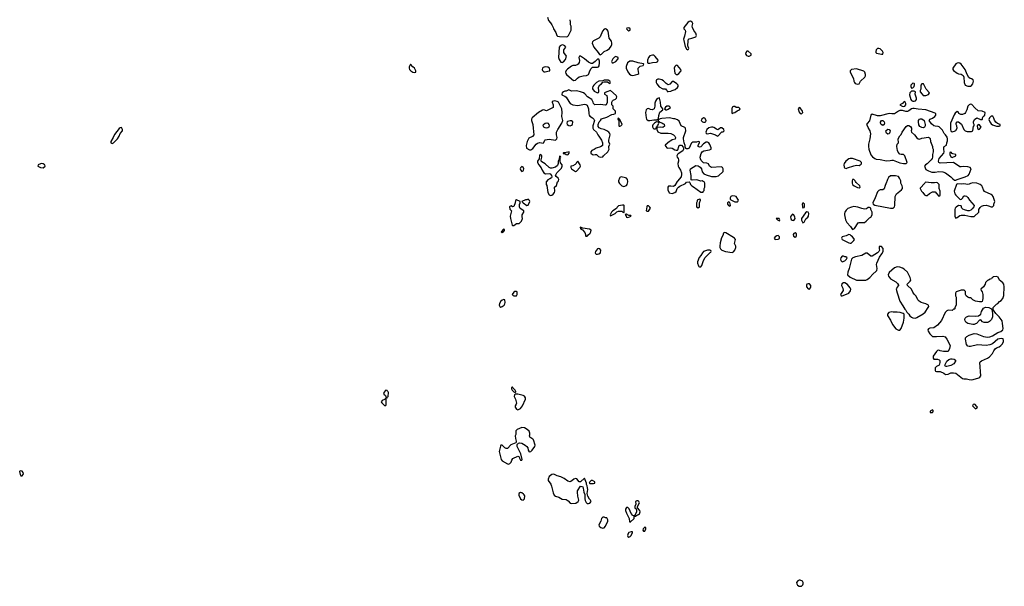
# Model space of a CAD drawing. Header units: inches. Extents: x 2380427 to 2580949, y 385907 to 546039.
# Tile 67 of 121: x 2534373 to 2549429, y 423812 to 432470. Entities that reach past the tile are written whole.
import ezdxf

# ---------------------------------------------------------------- set-up
doc = ezdxf.new("R2010")
doc.units = ezdxf.units.IN
doc.header["$MEASUREMENT"] = 0
for name, color, linetype in [('C5432', 7, 'Continuous'), ('C5433', 7, 'Continuous'), ('C5442', 7, 'Continuous'), ('C5443', 7, 'Continuous')]:
    doc.layers.add(name, color=color, linetype=linetype)

msp = doc.modelspace()

# ---------------------------------------------------------------- linework, layer by layer
at = {"layer": 'C5432', "color": 5, "elevation": 40}
for points in [[(2539970, 426686), (2539952, 426668), (2539914, 426650), (2539902, 426630), (2539910, 426614), (2539950, 426574), (2539970, 426574), (2539978, 426590), (2539978, 426678)], [(2534390, 425578), (2534374, 425570), (2534373, 425567), (2534382, 425522), (2534390, 425499), (2534410, 425500), (2534430, 425530), (2534426, 425550), (2534410, 425570)]]:
    msp.add_lwpolyline(points, close=True, dxfattribs=at)
msp.add_lwpolyline([(2540000, 426796), (2539990, 426806), (2539970, 426808), (2539938, 426770), (2539940, 426760), (2539942, 426750), (2539965, 426730), (2539978, 426698), (2539990, 426694), (2540000, 426704)], dxfattribs=at)
at = {"layer": 'C5433', "color": 5, "elevation": 40}
for points in [[(2535930, 430824), (2535910, 430819), (2535895, 430805), (2535822, 430718), (2535804, 430670), (2535768, 430610), (2535769, 430589), (2535790, 430580), (2535810, 430590), (2535870, 430650), (2535893, 430690), (2535908, 430732), (2535944, 430770), (2535947, 430790)], [(2534708, 430272), (2534690, 430269), (2534658, 430250), (2534652, 430230), (2534692, 430210), (2534730, 430207), (2534761, 430230), (2534759, 430250), (2534750, 430258), (2534730, 430269)]]:
    msp.add_lwpolyline(points, close=True, dxfattribs=at)
at = {"layer": 'C5442', "color": 5, "elevation": 40}
for points in [[(2542430, 430000), (2542422, 429990), (2542425, 429950), (2542434, 429934), (2542451, 429831), (2542470, 429792), (2542490, 429786), (2542510, 429791), (2542530, 429805), (2542549, 429830), (2542555, 429850), (2542549, 429910), (2542584, 429936), (2542599, 429990), (2542607, 430000)], [(2543532, 430000), (2543532, 429990), (2543547, 429967), (2543582, 429930), (2543610, 429922), (2543650, 429938), (2543662, 429950), (2543673, 429990), (2543672, 430000)], [(2544428, 430000), (2544390, 429934), (2544370, 429921), (2544332, 429928), (2544293, 429927), (2544282, 429910), (2544282, 429870), (2544306, 429826), (2544350, 429816), (2544390, 429827), (2544410, 429845), (2544429, 429891), (2544449, 429911), (2544470, 429926), (2544553, 429967), (2544570, 429985), (2544610, 429994), (2544622, 429982), (2544632, 429950), (2544652, 429930), (2544677, 429917), (2544790, 429832), (2544826, 429834), (2544826, 429846), (2544838, 429862), (2544838, 429890), (2544848, 429910), (2544849, 429970), (2544838, 429990), (2544823, 430000)], [(2547102, 430000), (2547102, 429970), (2547110, 429954), (2547134, 429930), (2547185, 429905), (2547210, 429902), (2547226, 429910), (2547218, 429930), (2547163, 429983), (2547153, 430000)], [(2547634, 430000), (2547630, 429986), (2547605, 429935), (2547590, 429886), (2547570, 429868), (2547530, 429868), (2547510, 429858), (2547490, 429838), (2547454, 429746), (2547418, 429670), (2547422, 429650), (2547450, 429636), (2547689, 429591), (2547730, 429592), (2547748, 429610), (2547755, 429630), (2547758, 429770), (2547782, 429810), (2547858, 429870), (2547875, 429890), (2547875, 429910), (2547869, 429930), (2547848, 429970), (2547848, 430000)], [(2540000, 426704), (2540010, 426714), (2540014, 426774), (2540010, 426786), (2540000, 426796)]]:
    msp.add_lwpolyline(points, dxfattribs=at)
for points in [[(2548230, 429986), (2548218, 429982), (2548214, 429970), (2548144, 429896), (2548142, 429890), (2548165, 429850), (2548185, 429830), (2548210, 429792), (2548230, 429782), (2548250, 429782), (2548285, 429815), (2548330, 429842), (2548370, 429842), (2548390, 429814), (2548430, 429774), (2548442, 429778), (2548446, 429790), (2548448, 429850), (2548435, 429890), (2548435, 429950), (2548410, 429978), (2548390, 429982), (2548364, 429976), (2548310, 429975)], [(2548950, 429979), (2548911, 429969), (2548890, 429955), (2548870, 429954), (2548810, 429961), (2548770, 429958), (2548710, 429962), (2548698, 429950), (2548663, 429850), (2548671, 429811), (2548686, 429790), (2548747, 429727), (2548756, 429724), (2548775, 429725), (2548790, 429742), (2548810, 429776), (2548830, 429779), (2548851, 429771), (2548873, 429753), (2548899, 429710), (2548966, 429630), (2548961, 429610), (2548939, 429581), (2548918, 429562), (2548890, 429549), (2548870, 429549), (2548823, 429563), (2548797, 429577), (2548782, 429590), (2548768, 429628), (2548730, 429629), (2548694, 429606), (2548678, 429590), (2548671, 429570), (2548671, 429470), (2548678, 429450), (2548690, 429438), (2548710, 429445), (2548750, 429478), (2548770, 429485), (2548824, 429484), (2548916, 429464), (2548970, 429462), (2549038, 429530), (2549038, 429570), (2549058, 429602), (2549081, 429619), (2549110, 429631), (2549150, 429635), (2549187, 429627), (2549230, 429611), (2549250, 429612), (2549268, 429630), (2549269, 429650), (2549282, 429690), (2549259, 429770), (2549244, 429790), (2549230, 429799), (2549126, 429846), (2549110, 429868), (2549097, 429910), (2549085, 429930), (2549059, 429950), (2549010, 429972)], [(2541970, 429718), (2541953, 429707), (2541951, 429670), (2541930, 429618), (2541910, 429608), (2541890, 429626), (2541870, 429618), (2541865, 429610), (2541870, 429574), (2541892, 429550), (2541891, 429530), (2541871, 429470), (2541876, 429430), (2541905, 429330), (2541910, 429325), (2541930, 429325), (2541970, 429354), (2542010, 429354), (2542048, 429390), (2542062, 429430), (2542056, 429456), (2542058, 429490), (2542080, 429530), (2542083, 429550), (2542027, 429587), (2542014, 429610), (2542015, 429645), (2542028, 429670), (2542026, 429690)], [(2542150, 429726), (2542130, 429718), (2542110, 429718), (2542054, 429690), (2542072, 429670), (2542130, 429631), (2542150, 429634), (2542174, 429690), (2542168, 429708)], [(2544770, 429726), (2544734, 429710), (2544734, 429690), (2544722, 429670), (2544722, 429610), (2544750, 429594), (2544766, 429610), (2544766, 429670), (2544786, 429710), (2544782, 429722)], [(2545270, 429776), (2545250, 429770), (2545241, 429759), (2545236, 429750), (2545239, 429730), (2545250, 429717), (2545310, 429689), (2545350, 429685), (2545357, 429690), (2545364, 429710), (2545357, 429730), (2545330, 429766), (2545310, 429775)], [(2543610, 429635), (2543590, 429635), (2543530, 429626), (2543510, 429606), (2543497, 429583), (2543442, 429550), (2543422, 429530), (2543402, 429490), (2543410, 429474), (2543430, 429482), (2543478, 429510), (2543504, 429536), (2543530, 429546), (2543582, 429542), (2543594, 429530), (2543610, 429522), (2543616, 429524), (2543618, 429630)], [(2543990, 429626), (2543970, 429626), (2543962, 429610), (2543954, 429550), (2543970, 429542), (2543990, 429542), (2544018, 429590), (2544010, 429606)], [(2545210, 429685), (2545197, 429670), (2545199, 429650), (2545210, 429631), (2545230, 429619), (2545241, 429630), (2545238, 429658), (2545230, 429677)], [(2546350, 429672), (2546339, 429650), (2546343, 429610), (2546350, 429594), (2546370, 429601), (2546375, 429610), (2546373, 429650)], [(2547130, 429613), (2547094, 429606), (2547035, 429585), (2547010, 429562), (2546991, 429530), (2546987, 429510), (2546987, 429490), (2547003, 429410), (2547021, 429370), (2547078, 429310), (2547110, 429265), (2547140, 429280), (2547195, 429365), (2547210, 429371), (2547290, 429372), (2547318, 429390), (2547370, 429442), (2547388, 429452), (2547408, 429490), (2547408, 429530), (2547388, 429570), (2547386, 429590), (2547370, 429598), (2547350, 429598), (2547320, 429580), (2547290, 429575), (2547250, 429584), (2547190, 429605)], [(2543650, 429498), (2543642, 429498), (2543634, 429490), (2543642, 429482), (2543650, 429454), (2543670, 429445), (2543726, 429470), (2543718, 429478), (2543690, 429478)], [(2545970, 429434), (2545942, 429430), (2545962, 429410), (2545990, 429394), (2545998, 429410), (2545986, 429430)], [(2546190, 429496), (2546165, 429470), (2546160, 429450), (2546163, 429430), (2546170, 429416), (2546185, 429405), (2546210, 429404), (2546230, 429430), (2546228, 429450), (2546210, 429487)], [(2546410, 429532), (2546390, 429521), (2546329, 429431), (2546329, 429409), (2546350, 429365), (2546370, 429376), (2546394, 429426), (2546424, 429450), (2546434, 429466), (2546438, 429510), (2546429, 429529)], [(2541770, 429268), (2541738, 429230), (2541750, 429218), (2541770, 429226), (2541788, 429250), (2541786, 429266)], [(2542950, 429298), (2542945, 429295), (2542950, 429274), (2542977, 429257), (2543017, 429217), (2543026, 429190), (2543026, 429166), (2543030, 429162), (2543050, 429162), (2543061, 429179), (2543095, 429210), (2543109, 429230), (2543114, 429254), (2543088, 429268), (2542982, 429282), (2542966, 429286), (2542966, 429290)], [(2545144, 429216), (2545134, 429210), (2545125, 429170), (2545103, 429137), (2545082, 429058), (2545078, 429010), (2545081, 428990), (2545091, 428970), (2545110, 428947), (2545167, 428927), (2545267, 428913), (2545290, 428924), (2545310, 428950), (2545324, 428990), (2545324, 429010), (2545304, 429050), (2545317, 429110), (2545305, 429130), (2545290, 429141), (2545170, 429214)], [(2545970, 429172), (2545950, 429169), (2545926, 429154), (2545911, 429130), (2545918, 429118), (2545931, 429111), (2545970, 429115), (2545990, 429126), (2545994, 429154)], [(2546230, 429211), (2546210, 429203), (2546199, 429190), (2546204, 429164), (2546230, 429146), (2546244, 429156), (2546253, 429170), (2546250, 429196)], [(2547050, 429189), (2547011, 429169), (2546952, 429150), (2546942, 429130), (2546952, 429110), (2547050, 429062), (2547070, 429054), (2547090, 429054), (2547130, 429094), (2547138, 429110), (2547130, 429126), (2547108, 429150), (2547085, 429165), (2547070, 429182)], [(2543230, 428974), (2543210, 428969), (2543178, 428930), (2543171, 428910), (2543177, 428897), (2543187, 428887), (2543210, 428887), (2543230, 428891), (2543254, 428910), (2543262, 428950), (2543246, 428970)], [(2544890, 428948), (2544830, 428928), (2544812, 428910), (2544790, 428866), (2544762, 428838), (2544738, 428770), (2544738, 428750), (2544751, 428711), (2544760, 428700), (2544770, 428692), (2544790, 428692), (2544805, 428715), (2544823, 428777), (2544849, 428831), (2544930, 428914), (2544942, 428918), (2544946, 428930), (2544942, 428942), (2544927, 428947)], [(2547550, 429006), (2547518, 429002), (2547514, 428970), (2547522, 428950), (2547511, 428929), (2547491, 428909), (2547410, 428855), (2547390, 428855), (2547330, 428902), (2547310, 428902), (2547250, 428869), (2547154, 428846), (2547111, 428829), (2547091, 428809), (2547059, 428670), (2547036, 428610), (2547031, 428570), (2547070, 428536), (2547170, 428491), (2547310, 428491), (2547330, 428498), (2547375, 428530), (2547418, 428582), (2547470, 428625), (2547481, 428639), (2547486, 428670), (2547477, 428730), (2547479, 428750), (2547521, 428839), (2547558, 428890), (2547578, 428930), (2547576, 428976)], [(2546970, 428858), (2546950, 428858), (2546927, 428830), (2546926, 428810), (2546931, 428790), (2546950, 428771), (2546990, 428785), (2547018, 428810), (2547026, 428830), (2547007, 428847), (2546990, 428848)], [(2547790, 428693), (2547750, 428679), (2547670, 428608), (2547651, 428570), (2547656, 428550), (2547690, 428511), (2547770, 428462), (2547797, 428437), (2547812, 428412), (2547812, 428408), (2547784, 428376), (2547780, 428360), (2547778, 428350), (2547790, 428294), (2547831, 428170), (2547880, 428100), (2547906, 428046), (2547922, 428030), (2547940, 428000), (2547971, 427971), (2547985, 427945), (2548010, 427922), (2548032, 427912), (2548070, 427911), (2548090, 427918), (2548190, 427976), (2548220, 428000), (2548266, 428070), (2548273, 428090), (2548269, 428109), (2548230, 428129), (2548158, 428150), (2548128, 428170), (2548109, 428190), (2548083, 428243), (2548050, 428278), (2548030, 428308), (2548009, 428350), (2547947, 428407), (2547946, 428430), (2547990, 428474), (2547998, 428490), (2547989, 428530), (2547948, 428610), (2547898, 428658), (2547873, 428673), (2547830, 428689)], [(2549310, 428548), (2549258, 428542), (2549254, 428530), (2549238, 428522), (2549234, 428510), (2549213, 428507), (2549190, 428488), (2549170, 428486), (2549144, 428456), (2549138, 428430), (2549111, 428390), (2549072, 428350), (2549073, 428333), (2549092, 428310), (2549102, 428270), (2549102, 428210), (2549097, 428183), (2549090, 428166), (2549080, 428160), (2549050, 428158), (2548990, 428169), (2548946, 428190), (2548926, 428210), (2548910, 428218), (2548890, 428218), (2548870, 428228), (2548848, 428250), (2548838, 428270), (2548836, 428316), (2548816, 428336), (2548770, 428338), (2548694, 428310), (2548682, 428290), (2548682, 428250), (2548692, 428230), (2548692, 428110), (2548674, 428070), (2548674, 428050), (2548670, 428046), (2548650, 428046), (2548630, 428028), (2548570, 428029), (2548550, 428022), (2548525, 427995), (2548468, 427872), (2548410, 427804), (2548350, 427762), (2548290, 427758), (2548272, 427748), (2548262, 427730), (2548265, 427710), (2548288, 427668), (2548330, 427631), (2548390, 427627), (2548490, 427636), (2548523, 427623), (2548548, 427588), (2548601, 427490), (2548593, 427447), (2548578, 427410), (2548570, 427402), (2548498, 427398), (2548450, 427409), (2548430, 427419), (2548410, 427415), (2548390, 427402), (2548341, 427330), (2548340, 427300), (2548350, 427282), (2548410, 427285), (2548435, 427275), (2548444, 427264), (2548445, 427230), (2548432, 427190), (2548394, 427170), (2548374, 427150), (2548374, 427110), (2548378, 427098), (2548393, 427093), (2548450, 427092), (2548502, 427070), (2548531, 427051), (2548570, 427055), (2548610, 427073), (2548650, 427076), (2548690, 427070), (2548790, 426987), (2548810, 426981), (2548850, 426984), (2548890, 426970), (2548930, 426968), (2548951, 426971), (2549040, 427000), (2549057, 427010), (2549069, 427030), (2549054, 427230), (2549059, 427241), (2549081, 427259), (2549170, 427296), (2549203, 427317), (2549251, 427369), (2549270, 427411), (2549290, 427441), (2549310, 427456), (2549350, 427471), (2549378, 427490), (2549398, 427510), (2549415, 427550), (2549418, 427570), (2549413, 427593), (2549390, 427598), (2549356, 427596), (2549330, 427589), (2549250, 427519), (2549210, 427503), (2549150, 427492), (2549020, 427500), (2548910, 427477), (2548890, 427477), (2548870, 427482), (2548849, 427509), (2548834, 427590), (2548835, 427610), (2548855, 427630), (2548892, 427648), (2548970, 427674), (2549010, 427671), (2549110, 427627), (2549170, 427618), (2549210, 427625), (2549250, 427638), (2549330, 427691), (2549375, 427705), (2549405, 427730), (2549412, 427752), (2549404, 427830), (2549394, 427870), (2549349, 427930), (2549302, 427982), (2549266, 428030), (2549258, 428050), (2549258, 428070), (2549310, 428122), (2549328, 428132), (2549356, 428164), (2549380, 428180), (2549408, 428210), (2549423, 428257), (2549429, 428390), (2549422, 428430), (2549409, 428449), (2549374, 428474), (2549358, 428490), (2549335, 428535)], [(2546430, 428435), (2546412, 428428), (2546404, 428416), (2546404, 428390), (2546430, 428355), (2546450, 428350), (2546468, 428372), (2546472, 428390), (2546471, 428410), (2546452, 428432)], [(2546990, 428448), (2546970, 428448), (2546945, 428435), (2546938, 428410), (2546961, 428370), (2546966, 428330), (2546926, 428270), (2546933, 428253), (2546950, 428252), (2546990, 428267), (2547050, 428291), (2547075, 428325), (2547081, 428350), (2547074, 428374), (2547030, 428422)], [(2541775, 428195), (2541750, 428184), (2541730, 428169), (2541709, 428131), (2541707, 428107), (2541716, 428090), (2541730, 428079), (2541750, 428086), (2541779, 428110), (2541792, 428128), (2541799, 428150), (2541790, 428188)], [(2541970, 428319), (2541943, 428317), (2541930, 428308), (2541905, 428270), (2541917, 428257), (2541930, 428251), (2541970, 428252), (2541982, 428270), (2541982, 428310)], [(2549170, 427841), (2549122, 427842), (2549095, 427855), (2549070, 427882), (2549060, 427880), (2549050, 427878), (2549005, 427830), (2548990, 427821), (2548970, 427813), (2548948, 427812), (2548869, 427830), (2548839, 427850), (2548829, 427870), (2548824, 427890), (2548829, 427911), (2548850, 427931), (2548890, 427946), (2548990, 427941), (2549036, 427944), (2549068, 427970), (2549078, 428010), (2549110, 428062), (2549143, 428077), (2549191, 428071), (2549234, 428050), (2549244, 428024), (2549251, 427970), (2549251, 427930), (2549231, 427890), (2549203, 427857), (2549190, 427846)], [(2547710, 428004), (2547666, 427994), (2547645, 427970), (2547645, 427950), (2547690, 427878), (2547717, 427810), (2547770, 427748), (2547810, 427728), (2547830, 427727), (2547853, 427750), (2547889, 427850), (2547899, 427910), (2547898, 427970), (2547883, 427983), (2547837, 427997), (2547790, 428001), (2547730, 427999)], [(2548529, 427169), (2548519, 427190), (2548552, 427250), (2548581, 427279), (2548610, 427288), (2548630, 427288), (2548662, 427282), (2548681, 427270), (2548683, 427250), (2548656, 427210), (2548610, 427186), (2548550, 427169)], [(2541910, 426858), (2541904, 426856), (2541894, 426850), (2541894, 426830), (2541902, 426810), (2541930, 426782), (2541950, 426774), (2541958, 426782), (2541958, 426790), (2541948, 426810), (2541918, 426838)], [(2541990, 426749), (2541951, 426749), (2541941, 426739), (2541936, 426710), (2541953, 426670), (2541971, 426610), (2541966, 426594), (2541952, 426570), (2541951, 426550), (2541970, 426521), (2541990, 426511), (2542010, 426517), (2542030, 426531), (2542061, 426570), (2542107, 426670), (2542107, 426690), (2542090, 426716), (2542070, 426729)], [(2548970, 426594), (2548954, 426590), (2548945, 426570), (2548990, 426522), (2549008, 426532), (2549018, 426550), (2549003, 426563), (2548986, 426590)], [(2548330, 426508), (2548294, 426490), (2548294, 426470), (2548330, 426466), (2548348, 426490)], [(2542050, 426239), (2541982, 426210), (2541962, 426190), (2541959, 426130), (2541951, 426109), (2541953, 426070), (2541967, 426030), (2541966, 426014), (2541958, 426002), (2541886, 425974), (2541830, 425918), (2541810, 425918), (2541790, 425928), (2541750, 425969), (2541730, 425968), (2541724, 425956), (2541704, 425870), (2541736, 425750), (2541751, 425730), (2541830, 425681), (2541850, 425679), (2541870, 425687), (2541889, 425710), (2541900, 425740), (2541916, 425764), (2541990, 425802), (2542013, 425793), (2542014, 425770), (2542030, 425742), (2542050, 425742), (2542058, 425750), (2542036, 425836), (2541981, 425950), (2541982, 425978), (2541999, 426001), (2542014, 426006), (2542050, 425998), (2542105, 425970), (2542128, 425950), (2542142, 425930), (2542151, 425891), (2542165, 425865), (2542190, 425871), (2542209, 425891), (2542249, 425950), (2542254, 425970), (2542232, 426052), (2542222, 426062), (2542175, 426090), (2542169, 426110), (2542175, 426125), (2542175, 426150), (2542164, 426184), (2542135, 426210), (2542090, 426233)], [(2542530, 425524), (2542510, 425519), (2542471, 425490), (2542452, 425450), (2542452, 425430), (2542493, 425373), (2542504, 425344), (2542530, 425238), (2542546, 425206), (2542565, 425190), (2542615, 425175), (2542670, 425143), (2542730, 425139), (2542759, 425119), (2542790, 425083), (2542810, 425077), (2542875, 425085), (2542912, 425108), (2542923, 425130), (2542907, 425190), (2542901, 425250), (2542904, 425270), (2542950, 425342), (2542970, 425338), (2542982, 425330), (2542991, 425311), (2543001, 425250), (2543016, 425216), (2543014, 425150), (2543021, 425121), (2543034, 425094), (2543050, 425078), (2543070, 425078), (2543090, 425085), (2543113, 425110), (2543104, 425130), (2543084, 425144), (2543060, 425190), (2543053, 425230), (2543060, 425290), (2543057, 425317), (2543050, 425346), (2543038, 425370), (2543042, 425390), (2543010, 425466), (2542950, 425408), (2542930, 425409), (2542894, 425454), (2542870, 425461), (2542845, 425450), (2542816, 425424), (2542790, 425409), (2542757, 425417), (2542700, 425460), (2542650, 425484), (2542590, 425501), (2542550, 425519)], [(2543130, 425429), (2543110, 425429), (2543091, 425410), (2543082, 425390), (2543090, 425382), (2543101, 425381), (2543150, 425385), (2543166, 425390), (2543168, 425410)], [(2542030, 425246), (2542004, 425230), (2542005, 425205), (2542031, 425151), (2542050, 425131), (2542070, 425126), (2542092, 425148), (2542095, 425195), (2542089, 425210), (2542079, 425219), (2542050, 425240)], [(2543830, 425119), (2543810, 425118), (2543791, 425110), (2543794, 425066), (2543778, 425030), (2543782, 425010), (2543798, 424998), (2543805, 424985), (2543806, 424950), (2543797, 424923), (2543774, 424890), (2543782, 424882), (2543790, 424882), (2543818, 424902), (2543838, 424910), (2543850, 424922), (2543859, 424950), (2543855, 424970), (2543818, 425010), (2543822, 425030), (2543849, 425090), (2543842, 425110)], [(2543670, 425014), (2543650, 425014), (2543635, 424990), (2543637, 424970), (2543650, 424931), (2543691, 424850), (2543698, 424798), (2543710, 424794), (2543768, 424850), (2543767, 424887), (2543750, 424895), (2543723, 424923), (2543695, 424995)], [(2543310, 424868), (2543290, 424868), (2543272, 424850), (2543259, 424810), (2543231, 424750), (2543235, 424730), (2543258, 424710), (2543290, 424699), (2543310, 424706), (2543330, 424732), (2543369, 424810), (2543368, 424828), (2543350, 424858), (2543330, 424858)], [(2543726, 424646), (2543690, 424635), (2543685, 424630), (2543670, 424606), (2543666, 424586), (2543672, 424572), (2543690, 424562), (2543710, 424572), (2543718, 424582), (2543746, 424630), (2543742, 424642)], [(2543930, 424718), (2543905, 424690), (2543902, 424670), (2543910, 424654), (2543930, 424654), (2543948, 424690), (2543946, 424710)], [(2546290, 423905), (2546270, 423895), (2546254, 423870), (2546255, 423850), (2546268, 423830), (2546290, 423815), (2546310, 423812), (2546330, 423816), (2546346, 423834), (2546354, 423850), (2546354, 423870), (2546341, 423890), (2546310, 423904)]]:
    msp.add_lwpolyline(points, close=True, dxfattribs=at)
at = {"layer": 'C5443', "color": 5, "elevation": 40}
for points in [[(2542445, 432510), (2542457, 432457), (2542490, 432422), (2542511, 432391), (2542531, 432350), (2542536, 432330), (2542572, 432272), (2542587, 432227), (2542599, 432219), (2542630, 432211), (2542730, 432207), (2542750, 432215), (2542765, 432230), (2542808, 432310), (2542808, 432370), (2542798, 432390), (2542798, 432430), (2542789, 432470)], [(2544823, 430000), (2544810, 430009), (2544790, 430004), (2544730, 430024), (2544656, 430016), (2544643, 430023), (2544641, 430090), (2544624, 430170), (2544629, 430190), (2544710, 430241), (2544750, 430236), (2544778, 430218), (2544798, 430190), (2544807, 430147), (2544837, 430117), (2544870, 430098), (2544950, 430076), (2545025, 430075), (2545058, 430082), (2545128, 430150), (2545129, 430190), (2545122, 430210), (2545110, 430219), (2545100, 430220), (2544950, 430212), (2544919, 430230), (2544905, 430265), (2544878, 430278), (2544830, 430284), (2544796, 430316), (2544783, 430343), (2544781, 430370), (2544796, 430424), (2544810, 430450), (2544834, 430466), (2544920, 430480), (2544946, 430490), (2544946, 430510), (2544925, 430565), (2544909, 430589), (2544890, 430599), (2544870, 430599), (2544827, 430573), (2544791, 430529), (2544770, 430522), (2544748, 430530), (2544749, 430551), (2544768, 430590), (2544766, 430606), (2544750, 430608), (2544724, 430596), (2544664, 430596), (2544650, 430589), (2544643, 430577), (2544611, 430509), (2544590, 430495), (2544570, 430495), (2544561, 430501), (2544548, 430528), (2544549, 430550), (2544534, 430590), (2544522, 430650), (2544522, 430670), (2544559, 430770), (2544554, 430810), (2544545, 430825), (2544489, 430849), (2544459, 430919), (2544430, 430942), (2544390, 430955), (2544370, 430955), (2544310, 430969), (2544190, 430961), (2544165, 430955), (2544138, 430942), (2544134, 430930), (2544138, 430918), (2544150, 430914), (2544162, 430902), (2544190, 430896), (2544210, 430886), (2544230, 430871), (2544235, 430845), (2544210, 430822), (2544170, 430828), (2544118, 430822), (2544114, 430790), (2544130, 430754), (2544177, 430737), (2544290, 430738), (2544330, 430732), (2544370, 430711), (2544390, 430690), (2544402, 430670), (2544395, 430645), (2544350, 430633), (2544330, 430617), (2544310, 430609), (2544245, 430555), (2544242, 430550), (2544252, 430530), (2544270, 430512), (2544285, 430505), (2544330, 430511), (2544350, 430506), (2544390, 430481), (2544410, 430476), (2544430, 430478), (2544437, 430483), (2544450, 430534), (2544455, 430545), (2544470, 430552), (2544491, 430551), (2544521, 430521), (2544526, 430510), (2544526, 430490), (2544513, 430467), (2544441, 430419), (2544431, 430410), (2544421, 430390), (2544427, 430370), (2544443, 430350), (2544448, 430330), (2544447, 430310), (2544437, 430270), (2544442, 430230), (2544451, 430210), (2544479, 430170), (2544494, 430130), (2544494, 430106), (2544486, 430070), (2544430, 430004), (2544428, 430000)], [(2542607, 430000), (2542614, 430010), (2542615, 430030), (2542608, 430050), (2542576, 430076), (2542568, 430090), (2542589, 430130), (2542658, 430202), (2542669, 430230), (2542668, 430250), (2542644, 430284), (2542638, 430310), (2542638, 430350), (2542646, 430370), (2542642, 430382), (2542630, 430386), (2542620, 430340), (2542606, 430310), (2542605, 430270), (2542597, 430243), (2542564, 430216), (2542510, 430199), (2542490, 430202), (2542470, 430213), (2542410, 430265), (2542358, 430298), (2542348, 430310), (2542348, 430330), (2542359, 430370), (2542355, 430390), (2542350, 430398), (2542330, 430408), (2542324, 430396), (2542316, 430344), (2542292, 430310), (2542292, 430290), (2542312, 430250), (2542347, 430207), (2542364, 430170), (2542390, 430131), (2542415, 430115), (2542479, 430119), (2542490, 430112), (2542507, 430090), (2542511, 430070), (2542504, 430056), (2542482, 430038), (2542450, 430024), (2542430, 430000)], [(2543672, 430000), (2543668, 430030), (2543650, 430048), (2543635, 430055), (2543570, 430068), (2543550, 430058), (2543545, 430050), (2543532, 430010), (2543532, 430000)], [(2547153, 430000), (2547150, 430006), (2547130, 430026), (2547110, 430026), (2547102, 430010), (2547102, 430000)], [(2547848, 430000), (2547848, 430010), (2547829, 430050), (2547810, 430074), (2547765, 430085), (2547690, 430082), (2547660, 430060), (2547642, 430030), (2547634, 430000)]]:
    msp.add_lwpolyline(points, dxfattribs=at)
for points in [[(2544630, 432445), (2544610, 432444), (2544590, 432425), (2544531, 432350), (2544531, 432330), (2544550, 432311), (2544553, 432290), (2544540, 432220), (2544526, 432170), (2544528, 432150), (2544550, 432058), (2544570, 432027), (2544590, 432011), (2544600, 432020), (2544604, 432030), (2544589, 432070), (2544594, 432146), (2544601, 432170), (2544610, 432177), (2544650, 432185), (2544710, 432207), (2544721, 432230), (2544710, 432264), (2544683, 432303), (2544660, 432350), (2544658, 432370), (2544665, 432410), (2544654, 432430)], [(2543330, 432328), (2543310, 432326), (2543286, 432294), (2543251, 432210), (2543230, 432189), (2543150, 432149), (2543131, 432130), (2543125, 432110), (2543151, 432050), (2543221, 431970), (2543240, 431940), (2543250, 431932), (2543270, 431942), (2543310, 431986), (2543355, 432005), (2543390, 432030), (2543417, 432063), (2543429, 432090), (2543429, 432110), (2543421, 432141), (2543389, 432190), (2543373, 432293), (2543355, 432315)], [(2543690, 432346), (2543658, 432342), (2543654, 432330), (2543674, 432310), (2543690, 432302), (2543706, 432310), (2543706, 432330)], [(2542670, 432084), (2542639, 432070), (2542622, 432050), (2542611, 431891), (2542620, 431860), (2542650, 431821), (2542670, 431816), (2542690, 431825), (2542720, 431860), (2542733, 431910), (2542696, 431970), (2542692, 431990), (2542695, 432010), (2542722, 432050), (2542709, 432070), (2542690, 432081)], [(2545510, 431989), (2545490, 431989), (2545477, 431970), (2545473, 431950), (2545485, 431925), (2545510, 431911), (2545530, 431914), (2545550, 431924), (2545559, 431930), (2545559, 431950)], [(2547510, 432032), (2547490, 432029), (2547471, 432010), (2547463, 431983), (2547465, 431970), (2547476, 431956), (2547550, 431941), (2547570, 431942), (2547579, 431970), (2547569, 431990), (2547530, 432025)], [(2542950, 431915), (2542934, 431910), (2542925, 431890), (2542935, 431845), (2542926, 431814), (2542912, 431790), (2542900, 431780), (2542871, 431769), (2542831, 431769), (2542810, 431762), (2542748, 431712), (2542729, 431691), (2542719, 431670), (2542724, 431650), (2542734, 431634), (2542775, 431595), (2542843, 431543), (2542870, 431544), (2542903, 431577), (2542930, 431595), (2542990, 431614), (2543042, 431618), (2543069, 431631), (2543076, 431644), (2543089, 431690), (2543110, 431722), (2543130, 431742), (2543210, 431742), (2543226, 431750), (2543235, 431765), (2543239, 431810), (2543238, 431838), (2543230, 431866), (2543210, 431868), (2543171, 431829), (2543130, 431798), (2543110, 431798), (2543070, 431822), (2543012, 431872)], [(2543490, 431908), (2543470, 431895), (2543445, 431870), (2543422, 431830), (2543433, 431813), (2543450, 431812), (2543470, 431822), (2543490, 431832), (2543526, 431870), (2543526, 431890)], [(2543750, 431837), (2543704, 431836), (2543665, 431810), (2543646, 431754), (2543647, 431727), (2543674, 431674), (2543700, 431640), (2543721, 431621), (2543750, 431615), (2543790, 431625), (2543825, 431635), (2543842, 431650), (2543829, 431710), (2543833, 431730), (2543840, 431740), (2543862, 431758), (2543906, 431770), (2543918, 431790), (2543910, 431795), (2543831, 431809)], [(2544050, 431929), (2544010, 431918), (2543987, 431893), (2543971, 431850), (2543972, 431812), (2543985, 431805), (2544010, 431807), (2544050, 431817), (2544110, 431823), (2544129, 431831), (2544134, 431850), (2544090, 431909), (2544070, 431928)], [(2548730, 431812), (2548710, 431807), (2548690, 431795), (2548644, 431730), (2548643, 431710), (2548653, 431693), (2548710, 431651), (2548730, 431642), (2548770, 431639), (2548799, 431619), (2548811, 431591), (2548817, 431510), (2548831, 431471), (2548870, 431456), (2548910, 431456), (2548930, 431466), (2548949, 431490), (2548955, 431510), (2548959, 431530), (2548954, 431550), (2548930, 431564), (2548909, 431569), (2548887, 431587), (2548861, 431630), (2548829, 431710), (2548769, 431790), (2548750, 431806)], [(2540350, 431788), (2540328, 431752), (2540328, 431730), (2540335, 431710), (2540353, 431690), (2540386, 431666), (2540410, 431663), (2540430, 431668), (2540431, 431690), (2540411, 431731), (2540384, 431750)], [(2542410, 431749), (2542380, 431740), (2542367, 431730), (2542363, 431710), (2542370, 431692), (2542390, 431675), (2542411, 431671), (2542470, 431686), (2542478, 431690), (2542482, 431710), (2542474, 431730), (2542450, 431745)], [(2544410, 431775), (2544390, 431755), (2544381, 431730), (2544390, 431654), (2544410, 431631), (2544430, 431631), (2544450, 431647), (2544489, 431690), (2544482, 431710), (2544430, 431769)], [(2547170, 431718), (2547093, 431707), (2547071, 431690), (2547074, 431670), (2547124, 431570), (2547128, 431528), (2547137, 431510), (2547150, 431497), (2547190, 431484), (2547209, 431491), (2547229, 431530), (2547299, 431590), (2547306, 431610), (2547307, 431630), (2547297, 431670), (2547281, 431681)], [(2543370, 431546), (2543310, 431546), (2543290, 431538), (2543227, 431533), (2543192, 431510), (2543151, 431470), (2543138, 431450), (2543131, 431430), (2543132, 431412), (2543160, 431380), (2543210, 431354), (2543222, 431358), (2543227, 431373), (2543223, 431437), (2543245, 431475), (2543268, 431490), (2543290, 431514), (2543310, 431522), (2543360, 431520), (2543384, 431504), (2543390, 431494), (2543402, 431498), (2543406, 431510), (2543398, 431530)], [(2544150, 431561), (2544130, 431559), (2544111, 431549), (2544106, 431534), (2544107, 431510), (2544116, 431490), (2544150, 431445), (2544210, 431414), (2544250, 431414), (2544258, 431398), (2544270, 431394), (2544274, 431374), (2544290, 431372), (2544330, 431378), (2544350, 431386), (2544398, 431402), (2544430, 431432), (2544442, 431450), (2544442, 431470), (2544422, 431490), (2544370, 431524), (2544350, 431524), (2544313, 431487), (2544290, 431477), (2544257, 431497), (2544217, 431537), (2544190, 431553)], [(2542770, 431398), (2542730, 431379), (2542710, 431377), (2542690, 431369), (2542667, 431350), (2542661, 431330), (2542664, 431324), (2542682, 431310), (2542710, 431301), (2542730, 431285), (2542770, 431218), (2542791, 431191), (2542803, 431183), (2542830, 431171), (2542910, 431159), (2543010, 431181), (2543030, 431176), (2543050, 431162), (2543071, 431110), (2543077, 431030), (2543083, 431010), (2543094, 430994), (2543131, 430971), (2543152, 430950), (2543165, 430930), (2543138, 430850), (2543138, 430810), (2543145, 430790), (2543191, 430751), (2543212, 430710), (2543231, 430691), (2543271, 430631), (2543285, 430590), (2543285, 430550), (2543278, 430542), (2543254, 430526), (2543190, 430509), (2543156, 430484), (2543122, 430470), (2543105, 430450), (2543107, 430430), (2543130, 430411), (2543145, 430405), (2543171, 430411), (2543194, 430410), (2543222, 430382), (2543250, 430371), (2543290, 430372), (2543302, 430390), (2543369, 430450), (2543389, 430490), (2543382, 430510), (2543382, 430530), (2543395, 430570), (2543383, 430603), (2543381, 430630), (2543401, 430710), (2543399, 430730), (2543384, 430750), (2543350, 430774), (2543310, 430794), (2543263, 430803), (2543236, 430816), (2543220, 430840), (2543218, 430870), (2543235, 430910), (2543255, 430930), (2543270, 430954), (2543350, 430978), (2543430, 431022), (2543456, 431024), (2543482, 431038), (2543486, 431070), (2543446, 431110), (2543446, 431150), (2543428, 431168), (2543428, 431210), (2543438, 431230), (2543450, 431242), (2543483, 431257), (2543498, 431270), (2543502, 431290), (2543494, 431310), (2543410, 431388), (2543351, 431369), (2543314, 431350), (2543314, 431330), (2543351, 431311), (2543358, 431278), (2543356, 431204), (2543342, 431170), (2543330, 431164), (2543250, 431173), (2543170, 431169), (2543150, 431188), (2543144, 431210), (2543122, 431250), (2543058, 431290), (2543017, 431337), (2542994, 431354), (2542950, 431369), (2542890, 431383), (2542810, 431379)], [(2548050, 431377), (2548010, 431377), (2547987, 431350), (2547982, 431322), (2548002, 431250), (2548010, 431236), (2548030, 431224), (2548050, 431223), (2548070, 431231), (2548087, 431250), (2548087, 431270), (2548065, 431330), (2548069, 431369)], [(2548030, 431498), (2548002, 431470), (2548000, 431450), (2548010, 431426), (2548030, 431431), (2548052, 431448), (2548057, 431477), (2548056, 431490), (2548050, 431497)], [(2548168, 431492), (2548153, 431470), (2548151, 431410), (2548141, 431390), (2548145, 431370), (2548171, 431330), (2548190, 431311), (2548230, 431314), (2548270, 431328), (2548283, 431350), (2548234, 431410), (2548192, 431492)], [(2542552, 431228), (2542518, 431222), (2542514, 431210), (2542532, 431170), (2542532, 431130), (2542430, 431078), (2542390, 431094), (2542370, 431089), (2542305, 431050), (2542210, 430968), (2542201, 430950), (2542201, 430930), (2542221, 430870), (2542223, 430810), (2542236, 430710), (2542215, 430685), (2542158, 430662), (2542131, 430609), (2542116, 430550), (2542125, 430505), (2542170, 430482), (2542190, 430482), (2542220, 430500), (2542270, 430570), (2542290, 430583), (2542329, 430591), (2542378, 430582), (2542390, 430594), (2542402, 430630), (2542410, 430635), (2542470, 430642), (2542569, 430631), (2542589, 430650), (2542592, 430670), (2542584, 430710), (2542584, 430750), (2542603, 430790), (2542665, 430890), (2542679, 430930), (2542665, 430990), (2542669, 431050), (2542665, 431110), (2542610, 431209), (2542590, 431222)], [(2544150, 431275), (2544130, 431268), (2544112, 431250), (2544097, 431223), (2544086, 431194), (2544084, 431150), (2544074, 431106), (2544047, 431093), (2544018, 431098), (2543986, 431114), (2543970, 431109), (2543951, 431090), (2543941, 431050), (2543951, 430970), (2543958, 430950), (2543982, 430930), (2544010, 430927), (2544070, 430939), (2544118, 430942), (2544142, 430958), (2544146, 431006), (2544161, 431059), (2544208, 431090), (2544208, 431110), (2544190, 431128), (2544177, 431150), (2544174, 431210), (2544158, 431270)], [(2547910, 431218), (2547890, 431208), (2547870, 431188), (2547834, 431170), (2547867, 431147), (2547890, 431141), (2547910, 431146), (2547924, 431170), (2547922, 431190)], [(2544270, 431148), (2544247, 431133), (2544234, 431110), (2544253, 431093), (2544270, 431092), (2544290, 431105), (2544326, 431130), (2544307, 431147)], [(2545310, 431142), (2545290, 431142), (2545270, 431135), (2545261, 431110), (2545262, 431050), (2545270, 431034), (2545278, 431042), (2545290, 431045), (2545310, 431051), (2545345, 431075), (2545378, 431090), (2545388, 431110), (2545370, 431128), (2545330, 431129)], [(2546290, 431129), (2546278, 431110), (2546290, 431059), (2546310, 431034), (2546330, 431030), (2546347, 431050), (2546341, 431070), (2546310, 431122)], [(2548050, 431115), (2548030, 431115), (2548010, 431109), (2547970, 431075), (2547950, 431067), (2547925, 431065), (2547870, 431081), (2547830, 431082), (2547810, 431074), (2547750, 431033), (2547730, 431029), (2547710, 431029), (2547670, 431039), (2547530, 430999), (2547490, 431003), (2547410, 431025), (2547388, 431012), (2547370, 430926), (2547330, 430886), (2547322, 430870), (2547345, 430825), (2547346, 430810), (2547371, 430770), (2547385, 430725), (2547375, 430650), (2547354, 430570), (2547353, 430530), (2547360, 430490), (2547390, 430406), (2547414, 430374), (2547447, 430347), (2547470, 430337), (2547530, 430334), (2547630, 430315), (2547683, 430317), (2547710, 430325), (2547730, 430325), (2547830, 430281), (2547890, 430271), (2547928, 430272), (2547946, 430290), (2547908, 430390), (2547890, 430408), (2547852, 430408), (2547830, 430415), (2547807, 430447), (2547796, 430470), (2547786, 430530), (2547793, 430567), (2547809, 430590), (2547808, 430650), (2547830, 430694), (2547850, 430714), (2547868, 430750), (2547930, 430836), (2547948, 430852), (2547970, 430853), (2547997, 430837), (2548011, 430810), (2548011, 430789), (2548005, 430770), (2548011, 430750), (2548056, 430710), (2548090, 430666), (2548110, 430651), (2548130, 430646), (2548170, 430659), (2548270, 430676), (2548286, 430666), (2548294, 430654), (2548303, 430610), (2548331, 430530), (2548331, 430510), (2548342, 430490), (2548342, 430450), (2548332, 430408), (2548331, 430370), (2548325, 430350), (2548311, 430329), (2548251, 430269), (2548225, 430250), (2548211, 430230), (2548230, 430182), (2548270, 430158), (2548322, 430142), (2548370, 430139), (2548430, 430151), (2548490, 430147), (2548530, 430130), (2548610, 430071), (2548640, 430040), (2548670, 430018), (2548690, 430018), (2548710, 430026), (2548830, 430067), (2548878, 430090), (2548894, 430110), (2548922, 430190), (2548908, 430210), (2548870, 430224), (2548810, 430229), (2548770, 430221), (2548750, 430222), (2548650, 430289), (2548450, 430279), (2548429, 430290), (2548421, 430310), (2548433, 430350), (2548502, 430430), (2548508, 430450), (2548502, 430490), (2548503, 430517), (2548510, 430532), (2548547, 430553), (2548548, 430588), (2548560, 430620), (2548562, 430650), (2548554, 430674), (2548529, 430710), (2548509, 430730), (2548483, 430783), (2548435, 430835), (2548420, 430840), (2548370, 430843), (2548350, 430849), (2548318, 430878), (2548281, 430930), (2548294, 430950), (2548333, 430967), (2548366, 430990), (2548381, 431010), (2548384, 431030), (2548370, 431044), (2548231, 431091), (2548110, 431101)], [(2548910, 431178), (2548894, 431170), (2548870, 431146), (2548856, 431090), (2548838, 431050), (2548826, 431034), (2548790, 431022), (2548763, 431023), (2548736, 431036), (2548722, 431062), (2548710, 431066), (2548680, 431040), (2548662, 431018), (2548607, 430890), (2548607, 430790), (2548611, 430771), (2548630, 430758), (2548670, 430766), (2548690, 430778), (2548706, 430814), (2548703, 430850), (2548694, 430870), (2548694, 430890), (2548710, 430911), (2548730, 430911), (2548775, 430875), (2548810, 430792), (2548830, 430772), (2548863, 430763), (2548930, 430761), (2548948, 430772), (2548958, 430842), (2548966, 430850), (2548966, 430870), (2548958, 430890), (2548959, 430910), (2548973, 430947), (2549011, 430971), (2549066, 430946), (2549090, 430945), (2549098, 430950), (2549098, 430970), (2549106, 430990), (2549129, 431011), (2549135, 431050), (2549090, 431073), (2549030, 431079), (2548981, 431121), (2548935, 431175)], [(2542810, 430924), (2542790, 430924), (2542750, 430915), (2542745, 430910), (2542741, 430890), (2542746, 430870), (2542770, 430851), (2542790, 430846), (2542810, 430856), (2542824, 430870), (2542829, 430910)], [(2543530, 430966), (2543522, 430958), (2543522, 430950), (2543530, 430934), (2543534, 430934), (2543534, 430850), (2543542, 430842), (2543550, 430842), (2543566, 430850), (2543586, 430870), (2543550, 430946)], [(2544110, 430908), (2544082, 430890), (2544057, 430863), (2544051, 430850), (2544052, 430832), (2544062, 430810), (2544070, 430802), (2544090, 430802), (2544098, 430802), (2544106, 430810), (2544110, 430834), (2544122, 430838), (2544126, 430850), (2544138, 430862), (2544146, 430890), (2544142, 430902)], [(2544830, 430968), (2544802, 430950), (2544794, 430930), (2544814, 430910), (2544830, 430902), (2544850, 430902), (2544866, 430910), (2544868, 430930), (2544850, 430966)], [(2547570, 430854), (2547545, 430870), (2547537, 430890), (2547538, 430902), (2547550, 430931), (2547570, 430931), (2547591, 430910), (2547596, 430890), (2547590, 430868)], [(2548190, 430820), (2548170, 430822), (2548137, 430837), (2548124, 430864), (2548118, 430910), (2548118, 430930), (2548130, 430950), (2548150, 430957), (2548170, 430956), (2548203, 430930), (2548219, 430870), (2548221, 430850), (2548210, 430826)], [(2549250, 430998), (2549230, 430995), (2549202, 430970), (2549193, 430947), (2549206, 430910), (2549230, 430878), (2549250, 430865), (2549310, 430845), (2549350, 430845), (2549366, 430850), (2549366, 430870), (2549324, 430884), (2549302, 430902), (2549277, 430937), (2549270, 430966), (2549255, 430995)], [(2542430, 430813), (2542410, 430816), (2542390, 430830), (2542379, 430850), (2542382, 430870), (2542410, 430890), (2542433, 430893), (2542451, 430890), (2542467, 430870), (2542471, 430850), (2542463, 430830), (2542450, 430817)], [(2544970, 430829), (2544950, 430829), (2544910, 430815), (2544878, 430790), (2544866, 430750), (2544870, 430734), (2544884, 430724), (2544935, 430735), (2545011, 430711), (2545030, 430698), (2545050, 430692), (2545110, 430754), (2545130, 430754), (2545146, 430770), (2545138, 430790), (2545110, 430818), (2545090, 430818), (2545065, 430795), (2545050, 430789), (2545030, 430795), (2544990, 430822)], [(2547650, 430722), (2547630, 430735), (2547621, 430750), (2547619, 430770), (2547623, 430777), (2547650, 430796), (2547671, 430791), (2547685, 430770), (2547681, 430750), (2547670, 430728)], [(2549030, 430868), (2549012, 430850), (2549018, 430810), (2549030, 430792), (2549050, 430798), (2549073, 430830), (2549050, 430862)], [(2542773, 430453), (2542710, 430438), (2542690, 430438), (2542682, 430430), (2542685, 430425), (2542710, 430425), (2542732, 430410), (2542750, 430406), (2542762, 430410), (2542777, 430430)], [(2548610, 430446), (2548598, 430442), (2548594, 430410), (2548610, 430374), (2548630, 430362), (2548686, 430390), (2548686, 430410), (2548640, 430420), (2548627, 430427), (2548622, 430442)], [(2542910, 430306), (2542890, 430288), (2542881, 430270), (2542865, 430255), (2542830, 430237), (2542802, 430230), (2542802, 430210), (2542812, 430190), (2542870, 430152), (2542890, 430154), (2542938, 430210), (2542948, 430230), (2542942, 430250)], [(2547070, 430349), (2547050, 430342), (2547005, 430310), (2546981, 430270), (2546976, 430250), (2546978, 430218), (2546985, 430205), (2547010, 430198), (2547030, 430206), (2547130, 430239), (2547170, 430245), (2547210, 430242), (2547240, 430260), (2547248, 430270), (2547248, 430290), (2547226, 430310), (2547110, 430348)], [(2542050, 430228), (2542030, 430206), (2542026, 430190), (2542030, 430174), (2542050, 430151), (2542070, 430158), (2542079, 430170), (2542082, 430190), (2542070, 430218)]]:
    msp.add_lwpolyline(points, close=True, dxfattribs=at)

doc.saveas('drawing.dxf')
